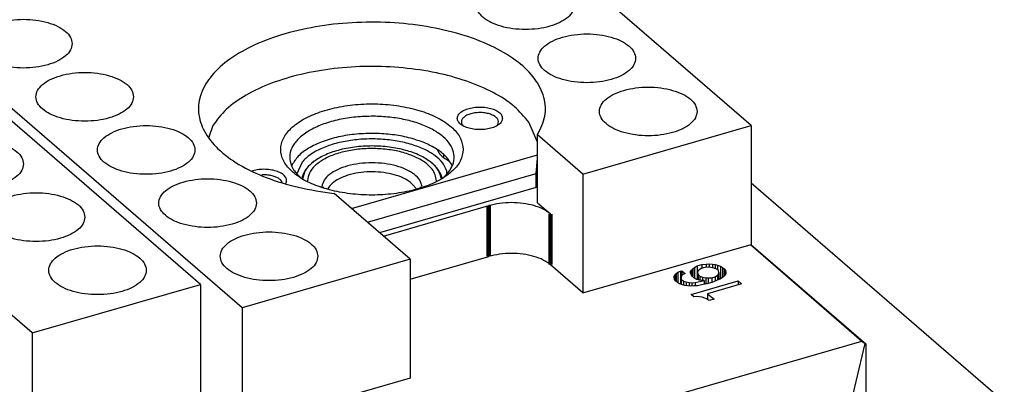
# Model space of a CAD drawing. Header units: inches. Extents: x -28 to 813, y -36 to 558.
# Tile 88 of 93: x 627 to 681, y 398 to 418. Entities that reach past the tile are written whole.
import ezdxf

# ---------------------------------------------------------------- set-up
doc = ezdxf.new("R2010")
doc.units = ezdxf.units.IN

# ---------------------------------------------------------------- blocks, each defined once
blk = doc.blocks.new('N2605-44106__88', base_point=(580.737, 386.833))
at = {"color": 7, "linetype": 'Continuous'}
for p, q in [((636.914, 403.22), (608.914, 427.469)), ((627.605, 400.533), (636.914, 403.22)), ((636.914, 403.22), (636.914, 396.638)), ((627.605, 400.533), (625.087, 402.713)), ((627.605, 400.533), (627.605, 393.951))]:
    blk.add_line(p, q, dxfattribs=at)
for points in [[(627.12, 409.89), (627.1, 410.011), (627.055, 410.274), (626.746, 410.602), (626.313, 410.875), (625.753, 411.081), (625.11, 411.211), (624.42, 411.255), (623.731, 411.211), (623.087, 411.081), (622.529, 410.875), (622.091, 410.602), (621.797, 410.274), (621.685, 409.89), (621.797, 409.507), (622.091, 409.178), (622.529, 408.906), (623.087, 408.699), (623.731, 408.57), (624.42, 408.525), (625.11, 408.57), (625.753, 408.699), (626.313, 408.906), (626.746, 409.178), (627.055, 409.507), (627.1, 409.769), (627.12, 409.89)], [(630.52, 406.946), (630.5, 407.067), (630.455, 407.329), (630.146, 407.658), (629.713, 407.93), (629.153, 408.137), (628.51, 408.267), (627.82, 408.311), (627.131, 408.267), (626.487, 408.137), (625.929, 407.93), (625.491, 407.658), (625.197, 407.329), (625.085, 406.946), (625.197, 406.562), (625.491, 406.234), (625.929, 405.961), (626.487, 405.755), (627.131, 405.625), (627.82, 405.581), (628.51, 405.625), (629.153, 405.755), (629.713, 405.961), (630.146, 406.234), (630.455, 406.562), (630.5, 406.825), (630.52, 406.946)], [(633.92, 404.001), (633.9, 404.122), (633.855, 404.385), (633.546, 404.714), (633.113, 404.986), (632.553, 405.192), (631.91, 405.322), (631.22, 405.366), (630.531, 405.322), (629.887, 405.192), (629.329, 404.986), (628.891, 404.714), (628.597, 404.385), (628.485, 404.001), (628.597, 403.618), (628.891, 403.289), (629.329, 403.017), (629.887, 402.81), (630.531, 402.681), (631.22, 402.636), (631.91, 402.681), (632.553, 402.81), (633.113, 403.017), (633.546, 403.289), (633.855, 403.618), (633.9, 403.88), (633.92, 404.001)]]:
    blk.add_open_spline(points, degree=3, knots=[0, 0, 0, 0, 0.361315, 0.784122, 1.296258, 1.895189, 2.560197, 3.260521, 3.960845, 4.625852, 5.224784, 5.736919, 6.159727, 6.521042, 6.882357, 7.305164, 7.8173, 8.416231, 9.081239, 9.781563, 10.481886, 11.146894, 11.745825, 12.257961, 12.680769, 13.042084, 13.042084, 13.042084, 13.042084], dxfattribs=at)
blk = doc.blocks.new('N2605-64106_2__90', base_point=(580.737, 386.833))
blk.add_blockref('N2605-44106__88', (580.737, 386.833))
blk = doc.blocks.new('N2605-61205_4', base_point=(542.979, 365.969))
blk.add_blockref('N2605-64106_2__90', (580.737, 386.833))
blk = doc.blocks.new('N2605-21206_body__93', base_point=(580.989, 374.769))
at = {"color": 7, "linetype": 'Continuous'}
for p, q in [((667.355, 405.426), (673.53, 400.078)), ((667.384, 405.434), (673.747, 399.924)), ((663.256, 403.827), (663.348, 403.897)), ((663.348, 403.897), (663.492, 403.96)), ((663.348, 403.897), (663.348, 403.301)), ((663.492, 403.96), (663.557, 403.979)), ((663.492, 403.96), (663.492, 403.267)), ((663.557, 403.979), (663.744, 403.816)), ((663.557, 403.979), (663.557, 403.709)), ((664.042, 403.859), (664.05, 403.926)), ((664.071, 403.759), (664.042, 403.859)), ((664.05, 403.926), (664.092, 404.003)), ((664.05, 403.926), (664.05, 403.829)), ((664.092, 404.003), (664.165, 404.089)), ((664.092, 404.003), (664.092, 403.728)), ((664.165, 404.089), (664.258, 404.159)), ((664.165, 404.089), (664.165, 403.639)), ((664.258, 404.159), (664.415, 404.248)), ((664.258, 404.159), (664.258, 403.569)), ((664.415, 404.248), (664.675, 404.323)), ((664.415, 404.248), (664.415, 403.555)), ((664.45, 403.955), (664.428, 403.862)), ((664.428, 403.862), (664.428, 403.494)), ((664.428, 403.862), (664.457, 403.762)), ((664.51, 404.016), (664.45, 403.955)), ((664.635, 404.095), (664.51, 404.016)), ((664.83, 404.151), (664.635, 404.095)), ((664.675, 404.323), (664.907, 404.347)), ((664.675, 404.323), (664.675, 404.107)), ((665.03, 404.166), (664.83, 404.151)), ((664.907, 404.347), (665.075, 404.352)), ((664.907, 404.347), (664.907, 404.157)), ((665.165, 404.161), (665.03, 404.166)), ((665.075, 404.352), (665.261, 404.341)), ((665.075, 404.352), (665.075, 404.164)), ((665.337, 404.124), (665.165, 404.161)), ((665.261, 404.341), (665.261, 404.141)), ((665.261, 404.341), (665.414, 404.32)), ((665.496, 404.062), (665.337, 404.124)), ((665.414, 404.32), (665.414, 404.094)), ((665.414, 404.32), (665.536, 404.29)), ((665.59, 403.981), (665.496, 404.062)), ((665.536, 404.29), (665.536, 404.028)), ((665.536, 404.29), (665.694, 404.228)), ((665.618, 403.881), (665.59, 403.981)), ((665.596, 403.788), (665.618, 403.881)), ((665.618, 403.881), (665.618, 403.486)), ((665.694, 404.228), (665.694, 403.535)), ((665.694, 404.228), (665.821, 404.156)), ((665.821, 404.156), (665.821, 403.608)), ((665.821, 404.156), (665.914, 404.075)), ((665.914, 404.075), (665.914, 403.693)), ((665.914, 404.075), (665.976, 403.984)), ((665.976, 403.984), (665.976, 403.779)), ((665.976, 403.984), (666.004, 403.884)), ((666.004, 403.884), (665.996, 403.817)), ((663.132, 403.596), (663.141, 403.664)), ((663.161, 403.496), (663.132, 403.596)), ((663.141, 403.664), (663.182, 403.741)), ((663.141, 403.664), (663.141, 403.566)), ((663.204, 403.422), (663.161, 403.496)), ((663.182, 403.741), (663.256, 403.827)), ((663.182, 403.741), (663.182, 403.46)), ((663.335, 403.308), (663.204, 403.422)), ((663.256, 403.827), (663.256, 403.377)), ((663.442, 403.253), (663.335, 403.308)), ((663.541, 403.693), (663.518, 403.599)), ((663.518, 403.599), (663.518, 403.223)), ((663.518, 403.599), (663.529, 403.516)), ((663.529, 403.516), (663.529, 403.219)), ((663.529, 403.516), (663.66, 403.402)), ((663.601, 403.753), (663.541, 403.693)), ((663.744, 403.816), (663.601, 403.753)), ((663.66, 403.402), (663.8, 403.356)), ((663.66, 403.402), (663.66, 403.176)), ((663.8, 403.356), (663.8, 403.15)), ((663.8, 403.356), (663.972, 403.319)), ((663.972, 403.319), (664.107, 403.315)), ((663.972, 403.319), (663.972, 403.134)), ((664.132, 403.668), (664.071, 403.759)), ((664.085, 402.659), (666.683, 403.409)), ((664.107, 403.315), (664.307, 403.329)), ((664.107, 403.315), (664.107, 403.13)), ((664.226, 403.587), (664.132, 403.668)), ((664.352, 403.515), (664.226, 403.587)), ((664.307, 403.329), (664.799, 403.428)), ((664.307, 403.329), (664.307, 403.139)), ((664.348, 403.517), (664.415, 403.555)), ((664.543, 403.462), (664.352, 403.515)), ((664.415, 403.555), (664.428, 403.559)), ((664.457, 403.762), (664.55, 403.681)), ((664.457, 403.762), (664.457, 403.486)), ((664.799, 403.428), (664.543, 403.462)), ((664.55, 403.681), (664.709, 403.618)), ((664.55, 403.681), (664.55, 403.461)), ((664.709, 403.618), (664.709, 403.44)), ((664.709, 403.618), (664.881, 403.582)), ((664.799, 403.428), (664.799, 403.222)), ((664.881, 403.582), (665.016, 403.577)), ((664.881, 403.582), (664.881, 403.24)), ((665.214, 403.331), (664.954, 403.256)), ((665.016, 403.577), (665.216, 403.592)), ((665.016, 403.577), (665.016, 403.274)), ((665.216, 403.592), (665.214, 403.331)), ((665.487, 403.432), (665.214, 403.331)), ((665.216, 403.592), (665.411, 403.648)), ((665.411, 403.648), (665.536, 403.727)), ((665.411, 403.648), (665.411, 403.404)), ((665.664, 403.504), (665.487, 403.432)), ((665.536, 403.727), (665.596, 403.788)), ((665.536, 403.727), (665.536, 403.452)), ((665.596, 403.788), (665.596, 403.476)), ((665.618, 403.565), (665.694, 403.535)), ((665.788, 403.584), (665.664, 403.504)), ((665.694, 403.535), (665.703, 403.53)), ((665.881, 403.654), (665.788, 403.584)), ((665.955, 403.74), (665.881, 403.654)), ((665.996, 403.817), (665.955, 403.74)), ((666.683, 403.409), (666.683, 403.192)), ((666.683, 403.409), (666.871, 403.246)), ((663.601, 403.19), (663.442, 403.253)), ((663.451, 403.249), (663.492, 403.267)), ((663.492, 403.267), (663.518, 403.275)), ((663.722, 403.16), (663.601, 403.19)), ((663.876, 403.14), (663.722, 403.16)), ((664.062, 403.129), (663.876, 403.14)), ((664.23, 403.134), (664.062, 403.129)), ((664.429, 403.148), (664.23, 403.134)), ((664.643, 403.188), (664.429, 403.148)), ((664.954, 403.256), (664.643, 403.188)), ((666.871, 403.246), (664.987, 402.703)), ((664.235, 402.529), (664.085, 402.659)), ((664.351, 402.541), (664.235, 402.529)), ((664.537, 402.53), (664.351, 402.541)), ((664.691, 402.509), (664.537, 402.53)), ((664.831, 402.463), (664.691, 402.509)), ((664.92, 402.423), (664.831, 402.463)), ((665.046, 402.352), (664.92, 402.423)), ((664.987, 402.703), (664.987, 402.385)), ((664.987, 402.703), (665.343, 402.394)), ((665.083, 402.319), (665.046, 402.352)), ((665.343, 402.394), (665.083, 402.319)), ((643.739, 391.478), (673.53, 400.078)), ((673.53, 400.078), (673.701, 399.947)), ((672.649, 395.494), (673.701, 399.947)), ((673.701, 399.947), (673.747, 399.924)), ((673.747, 399.924), (673.747, 388.19))]:
    blk.add_line(p, q, dxfattribs=at)
blk = doc.blocks.new('N2605-21206__94', base_point=(580.989, 374.769))
blk.add_blockref('N2605-21206_body__93', (580.989, 374.769))
blk = doc.blocks.new('N2605-21705__96', base_point=(642.565, 408.368))
at = {"color": 7, "linetype": 'Continuous'}
for p, q in [((642.848, 408.908), (642.845, 408.963)), ((649.974, 408.963), (649.971, 408.912))]:
    blk.add_line(p, q, dxfattribs=at)
at = {"color": 3, "linetype": 'Continuous', "const_width": 0.25}
for points in [[(643.638, 408.641), (643.636, 408.591)], [(649.184, 408.586), (649.181, 408.641)], [(643.971, 408.521), (643.957, 408.493)], [(648.862, 408.493), (648.849, 408.521)]]:
    blk.add_lwpolyline(points, dxfattribs=at)
at = {"color": 7, "linetype": 'Continuous'}
for points, knots in [([(650.254, 409.064), (650.209, 409.23), (650.111, 409.592), (649.655, 410.031), (649.037, 410.399), (648.254, 410.676), (647.361, 410.849), (646.41, 410.908), (645.458, 410.849), (644.566, 410.676), (643.782, 410.399), (643.165, 410.031), (642.709, 409.593), (642.61, 409.23), (642.565, 409.064)], [0, 0, 0, 0, 0.508416, 1.108573, 1.829378, 2.664024, 3.584356, 4.550266, 5.516178, 6.436518, 7.271175, 7.991992, 8.592161, 9.100584, 9.100584, 9.100584, 9.100584]), ([(649.058, 410.156), (648.846, 410.257), (648.397, 410.471), (647.637, 410.652), (646.815, 410.751), (645.968, 410.749), (645.147, 410.648), (644.396, 410.454), (643.754, 410.178), (643.262, 409.831), (642.916, 409.425), (642.868, 409.11), (642.845, 408.963)], [0, 0, 0, 0, 0.704057, 1.489988, 2.328692, 3.185072, 4.022186, 4.805109, 5.505105, 6.104957, 6.607034, 7.044403, 7.044403, 7.044403, 7.044403]), ([(649.974, 408.963), (649.961, 409.074), (649.935, 409.305), (649.738, 409.626), (649.444, 409.921), (649.193, 410.074), (649.058, 410.156)], [0, 0, 0, 0, 0.330203, 0.690579, 1.101408, 1.571079, 1.571079, 1.571079, 1.571079])]:
    blk.add_open_spline(points, degree=3, knots=knots, dxfattribs=at)
at = {"color": 3, "linetype": 'Continuous'}
for points, knots in [([(649.181, 408.641), (649.148, 408.761), (649.077, 409.022), (648.749, 409.339), (648.304, 409.603), (647.739, 409.803), (647.096, 409.928), (646.41, 409.971), (645.724, 409.928), (645.081, 409.803), (644.516, 409.603), (644.071, 409.339), (643.742, 409.022), (643.671, 408.761), (643.638, 408.641)], [0, 0, 0, 0, 0.366457, 0.799039, 1.318582, 1.920179, 2.583538, 3.279746, 3.975956, 4.639318, 5.24092, 5.760469, 6.193057, 6.559517, 6.559517, 6.559517, 6.559517]), ([(648.767, 408.646), (648.672, 408.745), (648.463, 408.961), (648.021, 409.18), (647.496, 409.348), (646.902, 409.445), (646.279, 409.468), (645.664, 409.413), (645.093, 409.287), (644.605, 409.092), (644.209, 408.851), (644.045, 408.624), (643.971, 408.521)], [0, 0, 0, 0, 0.40895, 0.896601, 1.454702, 2.063007, 2.694665, 3.320111, 3.910485, 4.441159, 4.896088, 5.274304, 5.274304, 5.274304, 5.274304]), ([(648.849, 408.521), (648.836, 408.542), (648.812, 408.585), (648.782, 408.626), (648.767, 408.646)], [0, 0, 0, 0, 0.0736632, 0.1500142, 0.1500142, 0.1500142, 0.1500142])]:
    blk.add_open_spline(points, degree=3, knots=knots, dxfattribs=at)
blk = doc.blocks.new('N2605-44106__98', base_point=(611.221, 395.341))
at = {"color": 7, "linetype": 'Continuous'}
for p, q in [((667.399, 412.02), (639.399, 436.269)), ((639.221, 401.923), (611.221, 426.172)), ((658.089, 409.333), (667.399, 412.02)), ((667.399, 412.02), (667.399, 405.438)), ((655.571, 407.746), (655.571, 411.513)), ((658.089, 409.333), (655.571, 411.513)), ((650.025, 410.69), (650.032, 410.67)), ((642.542, 409.998), (642.254, 409.342)), ((643.17, 410.003), (643.059, 409.918)), ((643.233, 410.051), (643.194, 410.021)), ((643.251, 410.063), (643.233, 410.051)), ((649.705, 409.963), (649.647, 410.005)), ((650.66, 410.071), (650.702, 410.051)), ((650.549, 409.329), (650.56, 409.502)), ((658.089, 409.333), (658.089, 402.751)), ((642.542, 409.171), (642.527, 409.088)), ((650.294, 409.089), (650.263, 409.219)), ((648.53, 404.61), (644.313, 408.263)), ((655.571, 407.746), (656.289, 407.124)), ((647.043, 405.899), (652.874, 407.582)), ((658.089, 402.751), (667.399, 405.438)), ((648.53, 404.61), (639.221, 401.923)), ((648.53, 403.513), (652.874, 404.767)), ((648.53, 404.61), (648.53, 398.029)), ((658.089, 402.751), (656.289, 404.31)), ((639.221, 401.923), (639.221, 395.341)), ((648.53, 398.029), (639.221, 395.341))]:
    blk.add_line(p, q, dxfattribs=at)
at = {"color": 3, "linetype": 'Continuous', "const_width": 0.25}
for points in [[(652.874, 407.582), (652.874, 404.767)], [(656.289, 407.124), (656.289, 404.31)]]:
    blk.add_lwpolyline(points, dxfattribs=at)
at = {"color": 7, "linetype": 'Continuous'}
for points, knots in [([(657.605, 418.69), (657.584, 418.811), (657.539, 419.074), (657.23, 419.402), (656.797, 419.675), (656.237, 419.881), (655.594, 420.011), (654.905, 420.055), (654.215, 420.011), (653.571, 419.881), (653.013, 419.675), (652.575, 419.402), (652.281, 419.074), (652.169, 418.69), (652.281, 418.307), (652.575, 417.978), (653.013, 417.706), (653.571, 417.499), (654.215, 417.37), (654.905, 417.325), (655.594, 417.37), (656.237, 417.499), (656.797, 417.706), (657.23, 417.978), (657.539, 418.307), (657.584, 418.569), (657.605, 418.69)], [0, 0, 0, 0, 0.361315, 0.784122, 1.296258, 1.895189, 2.560197, 3.260521, 3.960845, 4.625852, 5.224784, 5.736919, 6.159727, 6.521042, 6.882357, 7.305164, 7.8173, 8.416231, 9.081239, 9.781563, 10.481886, 11.146894, 11.745825, 12.257961, 12.680769, 13.042084, 13.042084, 13.042084, 13.042084]), ([(629.815, 416.557), (629.794, 416.678), (629.749, 416.941), (629.44, 417.269), (629.007, 417.541), (628.447, 417.748), (627.804, 417.878), (627.115, 417.922), (626.426, 417.878), (625.782, 417.748), (625.224, 417.541), (624.786, 417.269), (624.491, 416.941), (624.379, 416.557), (624.491, 416.173), (624.786, 415.845), (625.224, 415.573), (625.782, 415.366), (626.426, 415.236), (627.115, 415.192), (627.804, 415.236), (628.447, 415.366), (629.007, 415.573), (629.44, 415.845), (629.749, 416.173), (629.794, 416.436), (629.815, 416.557)], [0, 0, 0, 0, 0.361315, 0.784122, 1.296258, 1.895189, 2.560197, 3.260521, 3.960845, 4.625852, 5.224784, 5.736919, 6.159727, 6.521042, 6.882357, 7.305164, 7.8173, 8.416231, 9.081239, 9.781563, 10.481886, 11.146894, 11.745825, 12.257961, 12.680769, 13.042084, 13.042084, 13.042084, 13.042084]), ([(655.571, 411.513), (655.738, 411.846), (656.065, 412.495), (655.991, 413.635), (655.441, 414.687), (654.472, 415.621), (653.146, 416.419), (651.517, 417.055), (649.656, 417.504), (647.645, 417.745), (645.578, 417.766), (643.549, 417.568), (641.651, 417.159), (639.97, 416.557), (638.58, 415.789), (637.539, 414.88), (636.897, 413.848), (636.736, 412.725), (637.096, 411.628), (637.902, 410.643), (639.086, 409.786), (640.598, 409.082), (642.372, 408.542), (643.651, 408.358), (644.313, 408.263)], [0, 0, 0, 0, 1.101153, 2.146265, 3.276588, 4.59339, 6.134789, 7.89074, 9.820504, 11.864503, 13.952631, 16.011009, 17.968283, 19.762231, 21.347634, 22.707244, 23.868164, 24.919255, 25.998678, 27.230556, 28.67831, 30.349337, 32.213818, 34.218788, 34.218788, 34.218788, 34.218788]), ([(661.005, 415.746), (660.984, 415.867), (660.939, 416.129), (660.63, 416.458), (660.197, 416.73), (659.637, 416.937), (658.994, 417.067), (658.305, 417.111), (657.615, 417.067), (656.971, 416.937), (656.413, 416.73), (655.975, 416.458), (655.681, 416.129), (655.569, 415.746), (655.681, 415.362), (655.975, 415.034), (656.413, 414.761), (656.971, 414.555), (657.615, 414.425), (658.305, 414.381), (658.994, 414.425), (659.637, 414.555), (660.197, 414.761), (660.63, 415.034), (660.939, 415.362), (660.984, 415.625), (661.005, 415.746)], [0, 0, 0, 0, 0.361315, 0.784122, 1.296258, 1.895189, 2.560197, 3.260521, 3.960845, 4.625852, 5.224784, 5.736919, 6.159727, 6.521042, 6.882357, 7.305164, 7.8173, 8.416231, 9.081239, 9.781563, 10.481886, 11.146894, 11.745825, 12.257961, 12.680769, 13.042084, 13.042084, 13.042084, 13.042084]), ([(633.215, 413.613), (633.194, 413.734), (633.149, 413.996), (632.84, 414.325), (632.407, 414.597), (631.847, 414.804), (631.204, 414.933), (630.515, 414.978), (629.826, 414.933), (629.182, 414.804), (628.624, 414.597), (628.186, 414.325), (627.891, 413.996), (627.779, 413.613), (627.891, 413.229), (628.186, 412.9), (628.624, 412.628), (629.182, 412.421), (629.826, 412.292), (630.515, 412.248), (631.204, 412.292), (631.847, 412.421), (632.407, 412.628), (632.84, 412.9), (633.149, 413.229), (633.194, 413.492), (633.215, 413.613)], [0, 0, 0, 0, 0.361315, 0.784122, 1.296258, 1.895189, 2.560197, 3.260521, 3.960845, 4.625852, 5.224784, 5.736919, 6.159727, 6.521042, 6.882357, 7.305164, 7.8173, 8.416231, 9.081239, 9.781563, 10.481886, 11.146894, 11.745825, 12.257961, 12.680769, 13.042084, 13.042084, 13.042084, 13.042084]), ([(664.405, 412.801), (664.384, 412.922), (664.339, 413.185), (664.03, 413.514), (663.597, 413.786), (663.037, 413.992), (662.394, 414.122), (661.705, 414.166), (661.015, 414.122), (660.371, 413.992), (659.813, 413.786), (659.375, 413.514), (659.081, 413.185), (658.969, 412.801), (659.081, 412.418), (659.375, 412.089), (659.813, 411.817), (660.371, 411.61), (661.015, 411.481), (661.705, 411.436), (662.394, 411.481), (663.037, 411.61), (663.597, 411.817), (664.03, 412.089), (664.339, 412.418), (664.384, 412.68), (664.405, 412.801)], [0, 0, 0, 0, 0.361315, 0.784122, 1.296258, 1.895189, 2.560197, 3.260521, 3.960845, 4.625852, 5.224784, 5.736919, 6.159727, 6.521042, 6.882357, 7.305164, 7.8173, 8.416231, 9.081239, 9.781563, 10.481886, 11.146894, 11.745825, 12.257961, 12.680769, 13.042084, 13.042084, 13.042084, 13.042084]), ([(636.615, 410.668), (636.594, 410.789), (636.549, 411.052), (636.24, 411.38), (635.807, 411.652), (635.247, 411.859), (634.604, 411.989), (633.915, 412.033), (633.226, 411.989), (632.582, 411.859), (632.024, 411.652), (631.586, 411.38), (631.291, 411.052), (631.179, 410.668), (631.291, 410.285), (631.586, 409.956), (632.024, 409.684), (632.582, 409.477), (633.226, 409.347), (633.915, 409.303), (634.604, 409.347), (635.247, 409.477), (635.807, 409.684), (636.24, 409.956), (636.549, 410.285), (636.594, 410.547), (636.615, 410.668)], [0, 0, 0, 0, 0.361315, 0.784122, 1.296258, 1.895189, 2.560197, 3.260521, 3.960845, 4.625852, 5.224784, 5.736919, 6.159727, 6.521042, 6.882357, 7.305164, 7.8173, 8.416231, 9.081239, 9.781563, 10.481886, 11.146894, 11.745825, 12.257961, 12.680769, 13.042084, 13.042084, 13.042084, 13.042084]), ([(650.56, 409.502), (650.491, 409.654), (650.341, 409.982), (649.894, 410.377), (649.316, 410.719), (648.602, 410.989), (647.793, 411.18), (646.921, 411.28), (646.026, 411.287), (645.148, 411.199), (644.327, 411.023), (643.602, 410.76), (642.988, 410.437), (642.683, 410.137), (642.542, 409.998)], [0, 0, 0, 0, 0.495211, 1.072726, 1.74668, 2.511666, 3.34983, 4.235651, 5.139335, 6.029596, 6.876262, 7.653018, 8.340661, 8.931635, 8.931635, 8.931635, 8.931635]), ([(650.032, 410.67), (650.06, 410.613), (650.118, 410.494), (650.262, 410.338), (650.443, 410.192), (650.585, 410.113), (650.66, 410.071)], [0, 0, 0, 0, 0.1884369, 0.3967116, 0.6283823, 0.8844165, 0.8844165, 0.8844165, 0.8844165]), ([(643.059, 409.918), (642.936, 409.806), (642.707, 409.595), (642.594, 409.306), (642.542, 409.171)], [0, 0, 0, 0, 0.4917077, 0.9189466, 0.9189466, 0.9189466, 0.9189466]), ([(650.263, 409.219), (650.204, 409.354), (650.076, 409.645), (649.834, 409.852), (649.705, 409.963)], [0, 0, 0, 0, 0.4363298, 0.9408871, 0.9408871, 0.9408871, 0.9408871]), ([(640.015, 407.724), (639.994, 407.845), (639.949, 408.107), (639.64, 408.436), (639.207, 408.708), (638.647, 408.915), (638.004, 409.044), (637.315, 409.089), (636.626, 409.044), (635.982, 408.915), (635.424, 408.708), (634.986, 408.436), (634.691, 408.107), (634.579, 407.724), (634.691, 407.34), (634.986, 407.011), (635.424, 406.739), (635.982, 406.532), (636.626, 406.403), (637.315, 406.359), (638.004, 406.403), (638.647, 406.532), (639.207, 406.739), (639.64, 407.011), (639.949, 407.34), (639.994, 407.603), (640.015, 407.724)], [0, 0, 0, 0, 0.361315, 0.784122, 1.296258, 1.895189, 2.560197, 3.260521, 3.960845, 4.625852, 5.224784, 5.736919, 6.159727, 6.521042, 6.882357, 7.305164, 7.8173, 8.416231, 9.081239, 9.781563, 10.481886, 11.146894, 11.745825, 12.257961, 12.680769, 13.042084, 13.042084, 13.042084, 13.042084]), ([(656.289, 407.124), (656.16, 407.217), (655.88, 407.417), (655.357, 407.6), (654.762, 407.723), (654.124, 407.762), (653.484, 407.727), (653.074, 407.629), (652.874, 407.582)], [0, 0, 0, 0, 0.4742, 1.028766, 1.644514, 2.292962, 2.941409, 3.557157, 3.557157, 3.557157, 3.557157]), ([(643.415, 404.779), (643.394, 404.9), (643.349, 405.163), (643.04, 405.491), (642.607, 405.763), (642.047, 405.97), (641.404, 406.1), (640.715, 406.144), (640.026, 406.1), (639.382, 405.97), (638.824, 405.763), (638.386, 405.491), (638.091, 405.163), (637.979, 404.779), (638.091, 404.396), (638.386, 404.067), (638.824, 403.795), (639.382, 403.588), (640.026, 403.458), (640.715, 403.414), (641.404, 403.458), (642.047, 403.588), (642.607, 403.795), (643.04, 404.067), (643.349, 404.396), (643.394, 404.658), (643.415, 404.779)], [0, 0, 0, 0, 0.361315, 0.784122, 1.296258, 1.895189, 2.560197, 3.260521, 3.960845, 4.625852, 5.224784, 5.736919, 6.159727, 6.521042, 6.882357, 7.305164, 7.8173, 8.416231, 9.081239, 9.781563, 10.481886, 11.146894, 11.745825, 12.257961, 12.680769, 13.042084, 13.042084, 13.042084, 13.042084]), ([(656.289, 404.31), (656.16, 404.402), (655.88, 404.603), (655.357, 404.786), (654.762, 404.909), (654.124, 404.947), (653.484, 404.912), (653.074, 404.815), (652.874, 404.767)], [0, 0, 0, 0, 0.4742, 1.028766, 1.644514, 2.292962, 2.941409, 3.557157, 3.557157, 3.557157, 3.557157])]:
    blk.add_open_spline(points, degree=3, knots=knots, dxfattribs=at)
blk = doc.blocks.new('N2605-64106_2__99', base_point=(611.221, 395.341))
for name, p in [('N2605-44106__98', (611.221, 395.341)), ('N2605-21705__96', (642.565, 408.368))]:
    blk.add_blockref(name, p)
blk = doc.blocks.new('N2605-23205_3__105', base_point=(637.385, 406.083))
at = {"color": 7, "linetype": 'Continuous'}
for p, q in [((637.602, 412.025), (637.385, 411.382)), ((651.447, 412.019), (651.472, 411.996)), ((653.299, 411.996), (653.333, 412.031)), ((655.571, 411.095), (655.098, 412.208)), ((645.28, 407.425), (655.571, 410.396)), ((650.385, 410.243), (650.385, 410.412)), ((641.98, 409.829), (641.967, 409.792)), ((650.852, 409.78), (650.792, 409.922)), ((655.494, 409.363), (655.571, 410.19)), ((639.809, 409.512), (639.78, 409.502)), ((640.347, 409.286), (640.315, 409.284)), ((646.155, 406.667), (655.494, 409.363)), ((655.494, 408.584), (655.494, 409.363)), ((641.446, 408.851), (641.44, 408.875)), ((641.638, 408.805), (641.647, 408.82)), ((642.469, 409.125), (642.49, 409.109)), ((650.307, 409.097), (650.442, 409.208)), ((655.494, 408.584), (655.571, 409.068)), ((655.494, 408.584), (646.83, 406.083))]:
    blk.add_line(p, q, dxfattribs=at)
for points, knots in [([(655.098, 412.208), (654.838, 412.513), (654.275, 413.172), (653.073, 413.908), (651.623, 414.528), (649.944, 414.978), (648.118, 415.249), (646.219, 415.327), (644.328, 415.21), (642.526, 414.901), (640.885, 414.417), (639.487, 413.768), (638.345, 413.006), (637.837, 412.335), (637.602, 412.025)], [0, 0, 0, 0, 1.194878, 2.587326, 4.173075, 5.921004, 7.783098, 9.701365, 11.613329, 13.457004, 15.175927, 16.724836, 18.077047, 19.235253, 19.235253, 19.235253, 19.235253]), ([(651.46, 410.695), (651.427, 410.904), (651.358, 411.351), (650.865, 411.929), (650.165, 412.421), (649.249, 412.812), (648.18, 413.086), (647.011, 413.227), (645.808, 413.227), (644.639, 413.086), (643.57, 412.812), (642.657, 412.421), (641.948, 411.929), (641.478, 411.351), (641.304, 410.695), (641.478, 410.04), (641.948, 409.462), (642.657, 408.97), (643.57, 408.579), (644.639, 408.305), (645.808, 408.164), (647.011, 408.164), (648.18, 408.305), (649.249, 408.579), (650.165, 408.97), (650.865, 409.462), (651.358, 410.04), (651.427, 410.487), (651.46, 410.695)], [0, 0, 0, 0, 0.621835, 1.33619, 2.190142, 3.186793, 4.301265, 5.492251, 6.709672, 7.900659, 9.01513, 10.011781, 10.865732, 11.580088, 12.201923, 12.823758, 13.538113, 14.392065, 15.388716, 16.503187, 17.694174, 18.911595, 20.102581, 21.217053, 22.213704, 23.067656, 23.782011, 24.403846, 24.403846, 24.403846, 24.403846]), ([(653.635, 412.42), (653.624, 412.482), (653.598, 412.616), (653.428, 412.778), (653.194, 412.908), (652.896, 413), (652.56, 413.048), (652.21, 413.048), (651.874, 413), (651.577, 412.908), (651.34, 412.778), (651.179, 412.616), (651.115, 412.42), (651.179, 412.225), (651.34, 412.063), (651.577, 411.933), (651.874, 411.841), (652.21, 411.793), (652.56, 411.793), (652.896, 411.841), (653.194, 411.933), (653.428, 412.063), (653.598, 412.225), (653.624, 412.359), (653.635, 412.42)], [0, 0, 0, 0, 0.183218, 0.402375, 0.671372, 0.985752, 1.330787, 1.686574, 2.031608, 2.345988, 2.614985, 2.834142, 3.01736, 3.200578, 3.419735, 3.688733, 4.003113, 4.348147, 4.703934, 5.048969, 5.363348, 5.632346, 5.851502, 6.034721, 6.034721, 6.034721, 6.034721]), ([(653.333, 412.031), (653.363, 412.075), (653.42, 412.161), (653.406, 412.326), (653.304, 412.468), (653.136, 412.584), (652.915, 412.672), (652.654, 412.727), (652.373, 412.745), (652.093, 412.724), (651.835, 412.666), (651.618, 412.575), (651.455, 412.457), (651.36, 412.313), (651.355, 412.147), (651.415, 412.063), (651.447, 412.019)], [0, 0, 0, 0, 0.15649, 0.300672, 0.464017, 0.664878, 0.90478, 1.174931, 1.46104, 1.746414, 2.014463, 2.251234, 2.448601, 2.609291, 2.753255, 2.912134, 2.912134, 2.912134, 2.912134]), ([(646.6, 412.535), (646.277, 412.532), (645.64, 412.526), (644.715, 412.391), (643.864, 412.169), (643.126, 411.861), (642.529, 411.482), (642.098, 411.043), (641.858, 410.549), (641.847, 410.027), (642.062, 409.524), (642.327, 409.264), (642.469, 409.125)], [0, 0, 0, 0, 0.968629, 1.910884, 2.796088, 3.598715, 4.302116, 4.903901, 5.423678, 5.908838, 6.422683, 7.01512, 7.01512, 7.01512, 7.01512]), ([(650.442, 409.208), (650.565, 409.343), (650.798, 409.595), (650.976, 410.07), (650.955, 410.557), (650.734, 411.02), (650.342, 411.437), (649.8, 411.802), (649.127, 412.106), (648.349, 412.336), (647.495, 412.491), (646.902, 412.52), (646.6, 412.535)], [0, 0, 0, 0, 0.543237, 1.021363, 1.478309, 1.967033, 2.527361, 3.1771, 3.916136, 4.73236, 5.605944, 6.512308, 6.512308, 6.512308, 6.512308]), ([(646.6, 411.583), (646.252, 411.579), (645.566, 411.571), (644.578, 411.412), (643.681, 411.156), (642.929, 410.801), (642.327, 410.378), (642.089, 410.002), (641.98, 409.829)], [0, 0, 0, 0, 1.04382, 2.054066, 2.992876, 3.830083, 4.549024, 5.155358, 5.155358, 5.155358, 5.155358]), ([(650.792, 409.922), (650.683, 410.076), (650.445, 410.411), (649.895, 410.794), (649.217, 411.122), (648.416, 411.369), (647.531, 411.536), (646.915, 411.567), (646.6, 411.583)], [0, 0, 0, 0, 0.564053, 1.222847, 1.979549, 2.82214, 3.728972, 4.672538, 4.672538, 4.672538, 4.672538]), ([(641.647, 408.82), (641.667, 408.88), (641.706, 409.004), (641.615, 409.202), (641.434, 409.36), (641.175, 409.484), (640.859, 409.568), (640.509, 409.602), (640.152, 409.591), (639.921, 409.538), (639.809, 409.512)], [0, 0, 0, 0, 0.184567, 0.376527, 0.610819, 0.897533, 1.228773, 1.586964, 1.949978, 2.294942, 2.294942, 2.294942, 2.294942]), ([(641.44, 408.875), (641.416, 408.916), (641.365, 409.007), (641.223, 409.109), (641.045, 409.194), (640.83, 409.253), (640.594, 409.288), (640.43, 409.287), (640.347, 409.286)], [0, 0, 0, 0, 0.14145, 0.310645, 0.509644, 0.734093, 0.975858, 1.224738, 1.224738, 1.224738, 1.224738])]:
    blk.add_open_spline(points, degree=3, knots=knots, dxfattribs=at)
blk = doc.blocks.new('N2605-61205_5', base_point=(580.989, 374.769))
for name, p in [('N2605-21206__94', (580.989, 374.769)), ('N2605-64106_2__99', (611.221, 395.341)), ('N2605-23205_3__105', (637.385, 406.083))]:
    blk.add_blockref(name, p)
blk = doc.blocks.new('N2360-21309', base_point=(667.399, 383.96))
at = {"color": 7, "linetype": 'Continuous'}
blk.add_line((667.399, 408.854), (696.144, 383.96), dxfattribs=at)
blk = doc.blocks.new('N2605-64170', base_point=(42.656, 167.422))
blk.add_blockref('N2360-21309', (667.399, 383.96))
blk = doc.blocks.new('N2605-96570__120', base_point=(42.656, 167.422))
for name, p in [('N2605-64170', (42.656, 167.422)), ('N2605-61205_5', (580.989, 374.769)), ('N2605-61205_4', (542.979, 365.969))]:
    blk.add_blockref(name, p)
blk = doc.blocks.new('Gen1', base_point=(419.4, 356.4))
blk.add_blockref('N2605-96570__120', (42.656, 167.422))

msp = doc.modelspace()

# ---------------------------------------------------------------- block references
msp.add_blockref('Gen1', (419.4, 356.4))

doc.saveas('drawing.dxf')
